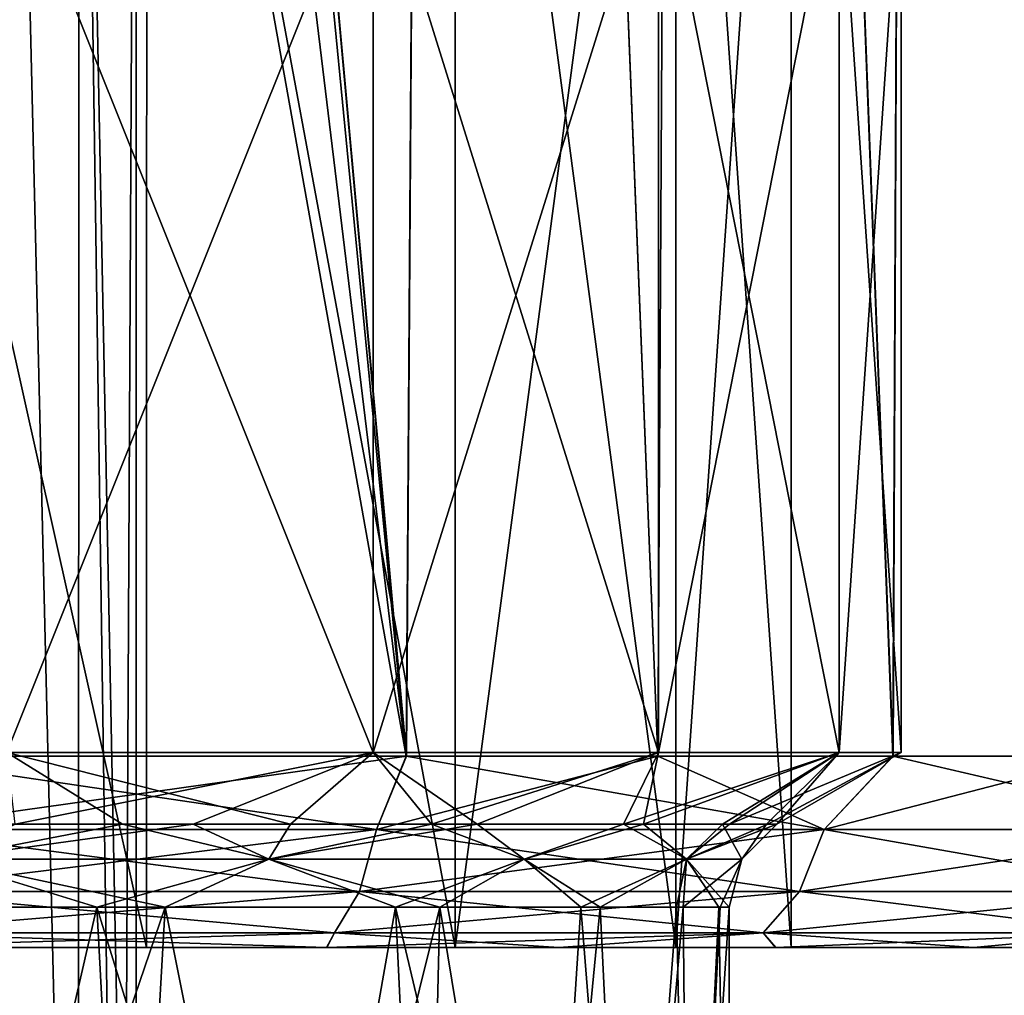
# Model space of a CAD drawing. Header units: metres. Extents: x -90 to 90, y -173 to 74.
# Tile 81 of 256: x -56.61 to -51.46, y 40.25 to 45.35. Entities that reach past the tile are written whole.
import ezdxf

# ---------------------------------------------------------------- set-up
doc = ezdxf.new("R2010")
doc.units = ezdxf.units.M
doc.layers.add('solid_509418', color=7, linetype='CONTINUOUS')

msp = doc.modelspace()

# ---------------------------------------------------------------- linework, layer by layer
at = {"layer": 'solid_509418'}
for points in [[(-54.587311, 41.5, -11.819594), (-57.339752, 41.5, -12.7249), (-57.148739, 69.558487, -12.683466)], [(-54.587311, 41.5, -11.819594), (-57.148739, 69.558487, -12.683466), (-54.399517, 69.558502, -11.731777)], [(-54.58865, 41.5, 11.820208), (-54.398487, 69.558495, 11.731284), (-57.148026, 69.558479, 12.683306)], [(-54.58865, 41.5, 11.820208), (-57.148026, 69.558479, 12.683306), (-56, 56, 12.369317)], [(-54.58865, 41.5, 11.820208), (-53.273357, 41.5, 11.124401), (-54.398487, 69.558495, 11.731284)], [(-53.272034, 41.5, -11.1236), (-54.587311, 41.5, -11.819594), (-54.399517, 69.558502, -11.731777)], [(-53.272034, 41.5, -11.1236), (-54.399517, 69.558502, -11.731777), (-53.116482, 69.558502, -11.028017)], [(-53.273357, 41.5, 11.124401), (-53.115471, 69.558502, 11.027386), (-54.398487, 69.558495, 11.731284)], [(-53.273357, 41.5, 11.124401), (-52.044079, 41.5, 10.281212), (-53.115471, 69.558502, 11.027386)], [(-52.042858, 41.5, -10.280268), (-53.272034, 41.5, -11.1236), (-53.116482, 69.558502, -11.028017)], [(-52.042858, 41.5, -10.280268), (-53.116482, 69.558502, -11.028017), (-51.920506, 69.558502, -10.184387)], [(-52.044079, 41.5, 10.281212), (-51.919579, 69.558502, 10.183653), (-53.115471, 69.558502, 11.027386)], [(-52.044079, 41.5, 10.281212), (-50.924114, 41.5, 9.307431), (-51.919579, 69.558502, 10.183653)], [(-50.923035, 41.5, -9.30638), (-52.042858, 41.5, -10.280268), (-51.920506, 69.558502, -10.184387)], [(-50.923035, 41.5, -9.30638), (-51.920506, 69.558502, -10.184387), (-50.827896, 69.558502, -9.212629)], [(-50.924114, 41.5, 9.307431), (-50.82708, 69.558502, 9.211816), (-51.919579, 69.558502, 10.183653)], [(-56.197144, 54.760506, 12.431343), (-54.58865, 41.5, 11.820208), (-56, 56, 12.369317)], [(-56.197144, 54.760506, 12.431343), (-56.764362, 53.648182, 12.590896), (-54.58865, 41.5, 11.820208)], [(-56.764362, 53.648182, 12.590896), (-57.340668, 41.5, 12.725091), (-54.58865, 41.5, 11.820208)], [(-56.667763, 50.099998, -2.212735), (-56.674122, 35, -2.222281), (-56.304482, 35, -1.530734)], [(-56.66787, 50.099998, 2.212893), (-56.304482, 35, 1.530734), (-56.674122, 35, 2.222281)], [(-56.66787, 50.099998, 2.212893), (-56.297359, 50.099998, 1.513427), (-56.304482, 35, 1.530734)], [(-56.297295, 50.099998, -1.513263), (-56.667763, 50.099998, -2.212735), (-56.304482, 35, -1.530734)], [(-56.297295, 50.099998, -1.513263), (-56.304482, 35, -1.530734), (-56.076859, 35, -0.780361)], [(-56.297359, 50.099998, 1.513427), (-56.076859, 35, 0.780361), (-56.304482, 35, 1.530734)], [(-56.297359, 50.099998, 1.513427), (-56, 50.099998), (-56.076859, 35, 0.780361)], [(-56.297295, 50.099998, -1.513263), (-56, 35), (-56, 50.099998)], [(-56.297295, 50.099998, -1.513263), (-56.076859, 35, -0.780361), (-56, 35)], [(-56.076859, 35, 0.780361), (-56, 50.099998), (-56, 35)], [(-57.886131, 49.200001, -7.19594), (-57.88689, 40.5, -7.195954), (-55.945656, 40.5, -6.309671)], [(-57.886124, 49.200001, 7.195938), (-55.945656, 40.5, 6.309671), (-57.88689, 40.5, 7.195954)], [(-55.944145, 49.200001, -6.308727), (-57.886131, 49.200001, -7.19594), (-55.945656, 40.5, -6.309671)], [(-57.886124, 49.200001, 7.195938), (-55.944138, 49.200001, 6.308722), (-55.945656, 40.5, 6.309671)], [(-55.944145, 49.200001, -6.308727), (-55.945656, 40.5, -6.309671), (-54.331684, 40.5, -4.910964)], [(-55.944138, 49.200001, 6.308722), (-54.331684, 40.5, 4.910964), (-55.945656, 40.5, 6.309671)], [(-54.331799, 49.200001, -4.911363), (-55.944145, 49.200001, -6.308727), (-54.331684, 40.5, -4.910964)], [(-55.944138, 49.200001, 6.308722), (-54.331787, 49.200001, 4.911352), (-54.331684, 40.5, 4.910964)], [(-54.331799, 49.200001, -4.911363), (-54.331684, 40.5, -4.910964), (-53.178135, 40.5, -3.116263)], [(-53.177959, 49.200001, -3.116046), (-54.331799, 49.200001, -4.911363), (-53.178135, 40.5, -3.116263)], [(-54.331787, 49.200001, 4.911352), (-53.177956, 49.200001, 3.116041), (-54.331684, 40.5, 4.910964)], [(-53.177956, 49.200001, 3.116041), (-53.178135, 40.5, 3.116263), (-54.331684, 40.5, 4.910964)], [(-53.177959, 49.200001, -3.116046), (-53.178135, 40.5, -3.116263), (-52.576366, 40.5, -1.066637)], [(-52.576298, 49.200001, 1.067062), (-52.576366, 40.5, 1.066637), (-53.178135, 40.5, 3.116263)], [(-53.177956, 49.200001, 3.116041), (-52.576298, 49.200001, 1.067062), (-53.178135, 40.5, 3.116263)], [(-52.576298, 49.200001, -1.06707), (-53.177959, 49.200001, -3.116046), (-52.576366, 40.5, -1.066637)], [(-52.576298, 49.200001, -1.06707), (-52.576366, 40.5, -1.066637), (-52.576366, 40.5, 1.066637)], [(-52.576298, 49.200001, 1.067062), (-52.576298, 49.200001, -1.06707), (-52.576366, 40.5, 1.066637)], [(-54.761116, 46.299999, -6.045997), (-54.761116, 41.519615, -6.045997), (-56.676682, 41.519615, -7.277056)], [(-56.676682, 46.299999, -7.277056), (-54.761116, 46.299999, -6.045997), (-56.676682, 41.519615, -7.277056)], [(-56.676682, 46.299999, 7.277056), (-56.676682, 41.519615, 7.277056), (-54.761116, 41.519615, 6.045997)], [(-54.761116, 46.299999, 6.045997), (-56.676682, 46.299999, 7.277056), (-54.761116, 41.519615, 6.045997)], [(-53.26997, 46.299999, -4.325127), (-53.26997, 41.519615, -4.325127), (-54.761116, 41.519615, -6.045997)], [(-54.761116, 46.299999, -6.045997), (-53.26997, 46.299999, -4.325127), (-54.761116, 41.519615, -6.045997)], [(-54.761116, 46.299999, 6.045997), (-54.761116, 41.519615, 6.045997), (-53.26997, 41.519615, 4.325127)], [(-53.26997, 46.299999, 4.325127), (-54.761116, 46.299999, 6.045997), (-53.26997, 41.519615, 4.325127)], [(-52.324055, 46.299999, -2.25386), (-52.324055, 41.519615, -2.25386), (-53.26997, 41.519615, -4.325127)], [(-53.26997, 46.299999, -4.325127), (-52.324055, 46.299999, -2.25386), (-53.26997, 41.519615, -4.325127)], [(-53.26997, 46.299999, 4.325127), (-53.26997, 41.519615, 4.325127), (-52.324055, 41.519615, 2.25386)], [(-52.324055, 46.299999, 2.25386), (-53.26997, 46.299999, 4.325127), (-52.324055, 41.519615, 2.25386)], [(-52, 46.299999), (-52, 41.519615), (-52.324055, 41.519615, -2.25386)], [(-52.324055, 46.299999, 2.25386), (-52, 41.519615), (-52, 46.299999)], [(-52.324055, 46.299999, 2.25386), (-52.324055, 41.519615, 2.25386), (-52, 41.519615)], [(-52.324055, 46.299999, -2.25386), (-52, 46.299999), (-52.324055, 41.519615, -2.25386)], [(-54.743385, 41.117317, 11.806551), (-54.58865, 41.5, 11.820208), (-57.340668, 41.5, 12.725091)], [(-57.312973, 41.117317, 12.641461), (-54.743385, 41.117317, 11.806551), (-57.340668, 41.5, 12.725091)], [(-57.312973, 41.117317, -12.641461), (-57.339752, 41.5, -12.7249), (-54.587311, 41.5, -11.819594)], [(-54.743385, 41.117317, -11.806551), (-57.312973, 41.117317, -12.641461), (-54.587311, 41.5, -11.819594)], [(-56.676682, 41.519615, 7.277056), (-57.034061, 41.144337, 6.725007), (-56.071579, 41.144337, 6.212087)], [(-56.676682, 41.519615, -7.277056), (-54.761116, 41.519615, -6.045997), (-56.633331, 41.144337, -6.533607)], [(-56.676682, 41.519615, 7.277056), (-56.071579, 41.144337, 6.212087), (-55.194122, 41.144337, 5.561119)], [(-54.761116, 41.519615, 6.045997), (-56.676682, 41.519615, 7.277056), (-55.194122, 41.144337, 5.561119)], [(-54.761116, 41.519615, -6.045997), (-55.702034, 41.144337, -5.962382), (-56.633331, 41.144337, -6.533607)], [(-54.761116, 41.519615, -6.045997), (-54.21648, 41.144337, -4.53579), (-55.702034, 41.144337, -5.962382)], [(-54.761116, 41.519615, 6.045997), (-55.194122, 41.144337, 5.561119), (-54.456348, 41.144337, 4.826013)], [(-54.761116, 41.519615, -6.045997), (-53.26997, 41.519615, -4.325127), (-54.21648, 41.144337, -4.53579)], [(-53.26997, 41.519615, 4.325127), (-54.761116, 41.519615, 6.045997), (-54.456348, 41.144337, 4.826013)], [(-54.743385, 41.117317, -11.806551), (-54.587311, 41.5, -11.819594), (-53.272034, 41.5, -11.1236)], [(-52.403534, 41.117317, -10.455638), (-54.743385, 41.117317, -11.806551), (-53.272034, 41.5, -11.1236)], [(-54.743385, 41.117317, 11.806551), (-52.403534, 41.117317, 10.455638), (-54.58865, 41.5, 11.820208)], [(-52.403534, 41.117317, 10.455638), (-53.273357, 41.5, 11.124401), (-54.58865, 41.5, 11.820208)], [(-53.26997, 41.519615, 4.325127), (-54.456348, 41.144337, 4.826013), (-53.452518, 41.144337, 3.339608)], [(-53.26997, 41.519615, -4.325127), (-53.348057, 41.144337, -3.126367), (-54.21648, 41.144337, -4.53579)], [(-52.324055, 41.519615, 2.25386), (-53.452518, 41.144337, 3.339608), (-52.935093, 41.144337, 2.027218)], [(-52.324055, 41.519615, 2.25386), (-53.26997, 41.519615, 4.325127), (-53.452518, 41.144337, 3.339608)], [(-52.324055, 41.519615, -2.25386), (-52.898403, 41.144337, -1.894678), (-53.348057, 41.144337, -3.126367)], [(-53.26997, 41.519615, -4.325127), (-52.324055, 41.519615, -2.25386), (-53.348057, 41.144337, -3.126367)], [(-52.403534, 41.117317, 10.455638), (-52.044079, 41.5, 10.281212), (-53.273357, 41.5, 11.124401)], [(-52.403534, 41.117317, -10.455638), (-53.272034, 41.5, -11.1236), (-52.042858, 41.5, -10.280268)], [(-52.324055, 41.519615, 2.25386), (-52.935093, 41.144337, 2.027218), (-52.704819, 41.144337, 0.896004)], [(-52, 41.519615), (-52.697487, 41.144337, -0.834156), (-52.898403, 41.144337, -1.894678)], [(-52.324055, 41.519615, -2.25386), (-52, 41.519615), (-52.898403, 41.144337, -1.894678)], [(-52.324055, 41.519615, 2.25386), (-52.704819, 41.144337, 0.896004), (-52.650002, 41.144337)], [(-52, 41.519615), (-52.650002, 41.144337), (-52.697487, 41.144337, -0.834156)], [(-52.324055, 41.519615, 2.25386), (-52.650002, 41.144337), (-52, 41.519615)], [(-52.403534, 41.117317, -10.455638), (-52.042858, 41.5, -10.280268), (-50.923035, 41.5, -9.30638)], [(-50.395687, 41.117317, -8.647763), (-52.403534, 41.117317, -10.455638), (-50.923035, 41.5, -9.30638)], [(-52.403534, 41.117317, 10.455638), (-50.395687, 41.117317, 8.647763), (-52.044079, 41.5, 10.281212)], [(-50.395687, 41.117317, 8.647763), (-50.924114, 41.5, 9.307431), (-52.044079, 41.5, 10.281212)], [(-57.022724, 40.961327, 6.519321), (-56.071579, 41.144337, 6.212087), (-57.034061, 41.144337, 6.725007)], [(-57.022724, 40.961327, -6.519321), (-56.633331, 41.144337, -6.533607), (-55.702034, 41.144337, -5.962382)], [(-55.306622, 40.961327, -5.416448), (-57.022724, 40.961327, -6.519321), (-55.702034, 41.144337, -5.962382)], [(-57.022724, 40.961327, 6.519321), (-55.306622, 40.961327, 5.416448), (-56.071579, 41.144337, 6.212087)], [(-55.306622, 40.961327, 5.416448), (-55.194122, 41.144337, 5.561119), (-56.071579, 41.144337, 6.212087)], [(-55.306622, 40.961327, -5.416448), (-55.702034, 41.144337, -5.962382), (-54.21648, 41.144337, -4.53579)], [(-53.970745, 40.961327, -3.874766), (-55.306622, 40.961327, -5.416448), (-54.21648, 41.144337, -4.53579)], [(-55.306622, 40.961327, 5.416448), (-54.456348, 41.144337, 4.826013), (-55.194122, 41.144337, 5.561119)], [(-55.306622, 40.961327, 5.416448), (-53.970745, 40.961327, 3.874766), (-54.456348, 41.144337, 4.826013)], [(-53.970745, 40.961327, 3.874766), (-53.452518, 41.144337, 3.339608), (-54.456348, 41.144337, 4.826013)], [(-53.970745, 40.961327, -3.874766), (-54.21648, 41.144337, -4.53579), (-53.348057, 41.144337, -3.126367)], [(-53.123325, 40.961327, -2.019174), (-53.970745, 40.961327, -3.874766), (-53.348057, 41.144337, -3.126367)], [(-53.970745, 40.961327, 3.874766), (-53.123325, 40.961327, 2.019174), (-53.452518, 41.144337, 3.339608)], [(-53.123325, 40.961327, 2.019174), (-52.935093, 41.144337, 2.027218), (-53.452518, 41.144337, 3.339608)], [(-53.123325, 40.961327, -2.019174), (-53.348057, 41.144337, -3.126367), (-52.898403, 41.144337, -1.894678)], [(-53.123325, 40.961327, -2.019174), (-52.898403, 41.144337, -1.894678), (-52.697487, 41.144337, -0.834156)], [(-53.123325, 40.961327, -2.019174), (-52.697487, 41.144337, -0.834156), (-52.650002, 41.144337)], [(-53.123325, 40.961327, -2.019174), (-52.650002, 41.144337), (-52.833012, 40.961327)], [(-53.123325, 40.961327, 2.019174), (-52.833012, 40.961327), (-52.935093, 41.144337, 2.027218)], [(-52.833012, 40.961327), (-52.704819, 41.144337, 0.896004), (-52.935093, 41.144337, 2.027218)], [(-52.833012, 40.961327), (-52.650002, 41.144337), (-52.704819, 41.144337, 0.896004)], [(-57.358101, 40.792614, -12.429153), (-57.312973, 41.117317, -12.641461), (-54.743385, 41.117317, -11.806551)], [(-54.831669, 40.792614, -11.608265), (-57.358101, 40.792614, -12.429153), (-54.743385, 41.117317, -11.806551)], [(-57.358101, 40.792614, 12.429153), (-54.831669, 40.792614, 11.608265), (-57.312973, 41.117317, 12.641461)], [(-54.831669, 40.792614, 11.608265), (-54.743385, 41.117317, 11.806551), (-57.312973, 41.117317, 12.641461)], [(-54.831669, 40.792614, -11.608265), (-54.743385, 41.117317, -11.806551), (-52.403534, 41.117317, -10.455638)], [(-52.531113, 40.792614, -10.28004), (-54.831669, 40.792614, -11.608265), (-52.403534, 41.117317, -10.455638)], [(-54.831669, 40.792614, 11.608265), (-52.531113, 40.792614, 10.28004), (-54.743385, 41.117317, 11.806551)], [(-52.531113, 40.792614, 10.28004), (-52.403534, 41.117317, 10.455638), (-54.743385, 41.117317, 11.806551)], [(-52.531113, 40.792614, -10.28004), (-52.403534, 41.117317, -10.455638), (-50.395687, 41.117317, -8.647763)], [(-50.556988, 40.792614, -8.502527), (-52.531113, 40.792614, -10.28004), (-50.395687, 41.117317, -8.647763)], [(-52.531113, 40.792614, 10.28004), (-50.556988, 40.792614, 8.502527), (-52.403534, 41.117317, 10.455638)], [(-50.556988, 40.792614, 8.502527), (-50.395687, 41.117317, 8.647763), (-52.403534, 41.117317, 10.455638)], [(-57.022724, 40.961327, 6.519321), (-58.127708, 40.711327, 6.848688), (-56.2052, 40.711327, 6.000791)], [(-57.022724, 40.961327, -6.519321), (-55.848225, 40.711327, -5.75958), (-57.717052, 40.711327, -6.722957)], [(-55.306622, 40.961327, -5.416448), (-55.848225, 40.711327, -5.75958), (-57.022724, 40.961327, -6.519321)], [(-57.022724, 40.961327, 6.519321), (-56.2052, 40.711327, 6.000791), (-55.306622, 40.961327, 5.416448)], [(-55.306622, 40.961327, 5.416448), (-56.2052, 40.711327, 6.000791), (-54.644905, 40.711327, 4.661863)], [(-55.306622, 40.961327, -5.416448), (-54.413197, 40.711327, -4.381511), (-55.848225, 40.711327, -5.75958)], [(-53.970745, 40.961327, -3.874766), (-54.413197, 40.711327, -4.381511), (-55.306622, 40.961327, -5.416448)], [(-55.306622, 40.961327, 5.416448), (-54.644905, 40.711327, 4.661863), (-53.970745, 40.961327, 3.874766)], [(-53.970745, 40.961327, 3.874766), (-54.644905, 40.711327, 4.661863), (-53.67522, 40.711327, 3.226017)], [(-53.970745, 40.961327, -3.874766), (-53.574314, 40.711327, -3.020028), (-54.413197, 40.711327, -4.381511)], [(-53.123325, 40.961327, -2.019174), (-53.574314, 40.711327, -3.020028), (-53.970745, 40.961327, -3.874766)], [(-53.970745, 40.961327, 3.874766), (-53.67522, 40.711327, 3.226017), (-53.123325, 40.961327, 2.019174)], [(-53.123325, 40.961327, 2.019174), (-53.67522, 40.711327, 3.226017), (-53.175396, 40.711327, 1.958265)], [(-53.123325, 40.961327, -2.019174), (-53.139954, 40.711327, -1.830234), (-53.574314, 40.711327, -3.020028)], [(-53.123325, 40.961327, 2.019174), (-53.175396, 40.711327, 1.958265), (-52.952953, 40.711327, 0.865528)], [(-52.833012, 40.961327), (-52.945873, 40.711327, -0.805783), (-53.139954, 40.711327, -1.830234)], [(-53.123325, 40.961327, -2.019174), (-52.833012, 40.961327), (-53.139954, 40.711327, -1.830234)], [(-53.123325, 40.961327, 2.019174), (-52.952953, 40.711327, 0.865528), (-52.900002, 40.711327)], [(-53.123325, 40.961327, 2.019174), (-52.900002, 40.711327), (-52.833012, 40.961327)], [(-52.833012, 40.961327), (-52.900002, 40.711327), (-52.945873, 40.711327, -0.805783)], [(-57.425648, 40.575821, -12.111381), (-57.358101, 40.792614, -12.429153), (-54.831669, 40.792614, -11.608265)], [(-54.963806, 40.575821, -11.31148), (-57.425648, 40.575821, -12.111381), (-54.831669, 40.792614, -11.608265)], [(-57.425648, 40.575821, 12.111381), (-54.963806, 40.575821, 11.31148), (-57.358101, 40.792614, 12.429153)], [(-54.963806, 40.575821, 11.31148), (-54.831669, 40.792614, 11.608265), (-57.358101, 40.792614, 12.429153)], [(-54.963806, 40.575821, -11.31148), (-54.831669, 40.792614, -11.608265), (-52.531113, 40.792614, -10.28004)], [(-52.722069, 40.575821, -10.017213), (-54.963806, 40.575821, -11.31148), (-52.531113, 40.792614, -10.28004)], [(-54.963806, 40.575821, 11.31148), (-52.722069, 40.575821, 10.017213), (-54.831669, 40.792614, 11.608265)], [(-52.722069, 40.575821, 10.017213), (-52.531113, 40.792614, 10.28004), (-54.831669, 40.792614, 11.608265)], [(-52.722069, 40.575821, -10.017213), (-52.531113, 40.792614, -10.28004), (-50.556988, 40.792614, -8.502527)], [(-50.798412, 40.575821, -8.285146), (-52.722069, 40.575821, -10.017213), (-50.556988, 40.792614, -8.502527)], [(-52.722069, 40.575821, 10.017213), (-50.798412, 40.575821, 8.285146), (-52.531113, 40.792614, 10.28004)], [(-50.798412, 40.575821, 8.285146), (-50.556988, 40.792614, 8.502527), (-52.531113, 40.792614, 10.28004)], [(-56.2052, 40.711327, 6.000791), (-58.127708, 40.711327, 6.848688), (-56.946541, 37.5, 6.409867)], [(-57.717052, 40.711327, -6.722957), (-55.848225, 40.711327, -5.75958), (-56.944965, 37.5, -6.409116)], [(-56.2052, 40.711327, 6.000791), (-56.946541, 37.5, 6.409867), (-56.033611, 37.5, 5.888782)], [(-55.848225, 40.711327, -5.75958), (-56.032173, 37.5, -5.887814), (-56.944965, 37.5, -6.409116)], [(-56.2052, 40.711327, 6.000791), (-56.033611, 37.5, 5.888782), (-55.210407, 37.5, 5.241164)], [(-54.644905, 40.711327, 4.661863), (-56.2052, 40.711327, 6.000791), (-55.210407, 37.5, 5.241164)], [(-55.848225, 40.711327, -5.75958), (-55.209133, 37.5, -5.239999), (-56.032173, 37.5, -5.887814)], [(-55.848225, 40.711327, -5.75958), (-54.413197, 40.711327, -4.381511), (-55.209133, 37.5, -5.239999)], [(-54.644905, 40.711327, 4.661863), (-55.210407, 37.5, 5.241164), (-54.490166, 37.5, 4.477914)], [(-54.413197, 40.711327, -4.381511), (-54.489056, 37.5, -4.476549), (-55.209133, 37.5, -5.239999)], [(-54.644905, 40.711327, 4.661863), (-54.490166, 37.5, 4.477914), (-53.885056, 37.5, 3.60797)], [(-53.67522, 40.711327, 3.226017), (-54.644905, 40.711327, 4.661863), (-53.885056, 37.5, 3.60797)], [(-54.413197, 40.711327, -4.381511), (-53.884155, 37.5, -3.606445), (-54.489056, 37.5, -4.476549)], [(-54.413197, 40.711327, -4.381511), (-53.574314, 40.711327, -3.020028), (-53.884155, 37.5, -3.606445)], [(-53.67522, 40.711327, 3.226017), (-53.885056, 37.5, 3.60797), (-53.419109, 37.5, 2.664932)], [(-53.574314, 40.711327, -3.020028), (-53.418499, 37.5, -2.663423), (-53.884155, 37.5, -3.606445)], [(-53.175396, 40.711327, 1.958265), (-53.67522, 40.711327, 3.226017), (-53.419109, 37.5, 2.664932)], [(-53.574314, 40.711327, -3.020028), (-53.139954, 40.711327, -1.830234), (-53.418499, 37.5, -2.663423)], [(-53.175396, 40.711327, 1.958265), (-53.419109, 37.5, 2.664932), (-53.108414, 37.5, 1.707634)], [(-53.139954, 40.711327, -1.830234), (-53.108109, 37.5, -1.706402), (-53.418499, 37.5, -2.663423)], [(-52.952953, 40.711327, 0.865528), (-53.175396, 40.711327, 1.958265), (-53.108414, 37.5, 1.707634)], [(-53.139954, 40.711327, -1.830234), (-52.945873, 40.711327, -0.805783), (-53.108109, 37.5, -1.706402)], [(-52.952953, 40.711327, 0.865528), (-53.108414, 37.5, 1.707634), (-52.900002, 37.5)], [(-52.900002, 40.711327), (-52.900002, 37.5), (-53.108109, 37.5, -1.706402)], [(-52.945873, 40.711327, -0.805783), (-52.900002, 40.711327), (-53.108109, 37.5, -1.706402)], [(-52.952953, 40.711327, 0.865528), (-52.900002, 37.5), (-52.900002, 40.711327)], [(-57.425648, 40.575821, 12.111381), (-57.545662, 40.5, 11.745337), (-55.004467, 40.5, 10.910812)], [(-54.963806, 40.575821, -11.31148), (-55.003262, 40.5, -10.910258), (-57.544842, 40.5, -11.745165)], [(-54.963806, 40.575821, -11.31148), (-57.544842, 40.5, -11.745165), (-57.425648, 40.575821, -12.111381)], [(-57.425648, 40.575821, 12.111381), (-55.004467, 40.5, 10.910812), (-54.963806, 40.575821, 11.31148)], [(-54.963806, 40.575821, 11.31148), (-55.004467, 40.5, 10.910812), (-53.7911, 40.5, 10.268054)], [(-52.722069, 40.575821, -10.017213), (-53.789906, 40.5, -10.267333), (-55.003262, 40.5, -10.910258)], [(-52.722069, 40.575821, -10.017213), (-55.003262, 40.5, -10.910258), (-54.963806, 40.575821, -11.31148)], [(-54.963806, 40.575821, 11.31148), (-53.7911, 40.5, 10.268054), (-52.722069, 40.575821, 10.017213)], [(-52.722069, 40.575821, 10.017213), (-53.7911, 40.5, 10.268054), (-52.656883, 40.5, 9.490896)], [(-52.722069, 40.575821, -10.017213), (-52.655785, 40.5, -9.490047), (-53.789906, 40.5, -10.267333)], [(-52.722069, 40.575821, 10.017213), (-52.656883, 40.5, 9.490896), (-51.622406, 40.5, 8.591618)], [(-52.722069, 40.575821, 10.017213), (-51.622406, 40.5, 8.591618), (-50.798412, 40.575821, 8.285146)], [(-50.798412, 40.575821, -8.285146), (-52.655785, 40.5, -9.490047), (-52.722069, 40.575821, -10.017213)], [(-50.798412, 40.575821, -8.285146), (-51.621433, 40.5, -8.590672), (-52.655785, 40.5, -9.490047)], [(-50.798412, 40.575821, 8.285146), (-51.622406, 40.5, 8.591618), (-50.700226, 40.5, 7.58377)], [(-50.798412, 40.575821, -8.285146), (-50.699379, 40.5, -7.582729), (-51.621433, 40.5, -8.590672)], [(-57.544842, 40.5, -11.745165), (-55.945656, 40.5, -6.309671), (-57.88689, 40.5, -7.195954)], [(-57.545662, 40.5, 11.745337), (-57.88689, 40.5, 7.195954), (-55.945656, 40.5, 6.309671)], [(-55.004467, 40.5, 10.910812), (-57.545662, 40.5, 11.745337), (-55.945656, 40.5, 6.309671)], [(-57.544842, 40.5, -11.745165), (-55.003262, 40.5, -10.910258), (-55.945656, 40.5, -6.309671)], [(-55.003262, 40.5, -10.910258), (-54.331684, 40.5, -4.910964), (-55.945656, 40.5, -6.309671)], [(-55.004467, 40.5, 10.910812), (-55.945656, 40.5, 6.309671), (-54.331684, 40.5, 4.910964)], [(-53.7911, 40.5, 10.268054), (-55.004467, 40.5, 10.910812), (-54.331684, 40.5, 4.910964)], [(-55.003262, 40.5, -10.910258), (-53.789906, 40.5, -10.267333), (-54.331684, 40.5, -4.910964)], [(-53.789906, 40.5, -10.267333), (-53.178135, 40.5, -3.116263), (-54.331684, 40.5, -4.910964)], [(-53.7911, 40.5, 10.268054), (-54.331684, 40.5, 4.910964), (-53.178135, 40.5, 3.116263)], [(-52.656883, 40.5, 9.490896), (-53.7911, 40.5, 10.268054), (-53.178135, 40.5, 3.116263)], [(-53.789906, 40.5, -10.267333), (-52.655785, 40.5, -9.490047), (-53.178135, 40.5, -3.116263)], [(-52.655785, 40.5, -9.490047), (-52.576366, 40.5, -1.066637), (-53.178135, 40.5, -3.116263)], [(-52.656883, 40.5, 9.490896), (-53.178135, 40.5, 3.116263), (-52.576366, 40.5, 1.066637)], [(-51.622406, 40.5, 8.591618), (-52.656883, 40.5, 9.490896), (-52.576366, 40.5, 1.066637)], [(-52.655785, 40.5, -9.490047), (-51.621433, 40.5, -8.590672), (-52.576366, 40.5, -1.066637)], [(-51.621433, 40.5, -8.590672), (-52.576366, 40.5, 1.066637), (-52.576366, 40.5, -1.066637)], [(-51.621433, 40.5, -8.590672), (-51.622406, 40.5, 8.591618), (-52.576366, 40.5, 1.066637)], [(-51.621433, 40.5, -8.590672), (-50.700226, 40.5, 7.58377), (-51.622406, 40.5, 8.591618)], [(-51.621433, 40.5, -8.590672), (-50.699379, 40.5, -7.582729), (-50.700226, 40.5, 7.58377)]]:
    msp.add_3dface(points, dxfattribs=at)

doc.saveas('drawing.dxf')
